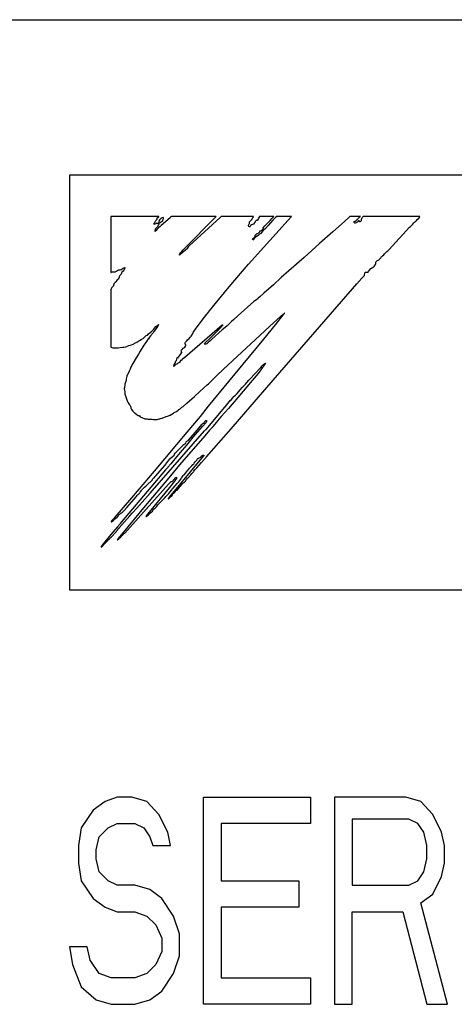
# Model space of a CAD drawing. Extents: x 82 to 1223, y 50 to 823.
# Tile 7 of 33: x 222.27 to 226.47, y 716.25 to 725.75. Entities that reach past the tile are written whole.
import ezdxf

# ---------------------------------------------------------------- set-up
doc = ezdxf.new("R2010")
doc.units = 0
doc.header["$LTSCALE"] = 69.3
doc.layers.add('ALL_CURVE', color=7, linetype='CONTINUOUS')
doc.layers.add('ALL_FEATURES', color=7, linetype='CONTINUOUS')

msp = doc.modelspace()

# ---------------------------------------------------------------- linework, layer by layer
at = {"layer": 'ALL_CURVE', "color": 4, "linetype": 'CONTINUOUS'}
for p, q in [((222.75, 724.25), (222.75, 720.25)), ((259.75, 724.25), (222.75, 724.25)), ((222.75, 720.25), (240.75, 720.25)), ((223.095, 718.2074), (222.98, 718.1223)), ((223.21, 718.25), (223.095, 718.2074)), ((223.3537, 718.25), (223.21, 718.25)), ((223.4975, 718.2074), (223.3537, 718.25)), ((223.6125, 718.0798), (223.4975, 718.2074)), ((224.0437, 716.25), (224.0437, 718.25)), ((224.0437, 718.25), (225.0788, 718.25)), ((225.0788, 718.25), (225.0788, 717.9947)), ((225.3087, 718.25), (225.3087, 716.25)), ((225.9988, 718.25), (225.3087, 718.25)), ((226.1425, 718.2074), (225.9988, 718.25)), ((226.2575, 718.0798), (226.1425, 718.2074)), ((222.98, 718.1223), (222.865, 717.9521)), ((223.6987, 717.9096), (223.6125, 718.0798)), ((225.4812, 718.0372), (225.4812, 717.3989)), ((226.0275, 718.0372), (225.4812, 718.0372)), ((226.1138, 717.9947), (226.0275, 718.0372)), ((226.3438, 717.9096), (226.2575, 718.0798)), ((222.865, 717.9521), (222.8363, 717.7819)), ((223.0375, 717.867), (223.1238, 717.9521)), ((223.1238, 717.9521), (223.21, 717.9947)), ((223.21, 717.9947), (223.3825, 717.9947)), ((223.3825, 717.9947), (223.4687, 717.9521)), ((223.4687, 717.9521), (223.5263, 717.867)), ((224.2163, 717.9947), (224.2163, 717.4415)), ((225.0788, 717.9947), (224.2163, 717.9947)), ((226.1713, 717.9096), (226.1138, 717.9947)), ((223.0087, 717.7394), (223.0375, 717.867)), ((223.5263, 717.867), (223.555, 717.7819)), ((223.7275, 717.7819), (223.6987, 717.9096)), ((226.2, 717.7819), (226.1713, 717.9096)), ((226.3725, 717.7819), (226.3438, 717.9096)), ((222.8363, 717.7819), (222.8363, 717.6117)), ((223.0087, 717.6543), (223.0087, 717.7394)), ((223.555, 717.7819), (223.7275, 717.7819)), ((226.2, 717.6543), (226.2, 717.7819)), ((226.3725, 717.6117), (226.3725, 717.7819)), ((223.0375, 717.5266), (223.0087, 717.6543)), ((226.1713, 717.5266), (226.2, 717.6543)), ((222.8363, 717.6117), (222.865, 717.4415)), ((226.3438, 717.484), (226.3725, 717.6117)), ((222.865, 717.4415), (222.98, 717.2713)), ((223.1238, 717.4415), (223.0375, 717.5266)), ((223.21, 717.3989), (223.1238, 717.4415)), ((224.2163, 717.4415), (224.9637, 717.4415)), ((224.9637, 717.4415), (224.9637, 717.1862)), ((226.0275, 717.3989), (226.1138, 717.4415)), ((226.1138, 717.4415), (226.1713, 717.5266)), ((226.2575, 717.3138), (226.3438, 717.484)), ((223.3825, 717.3989), (223.21, 717.3989)), ((223.5263, 717.3564), (223.3825, 717.3989)), ((223.6412, 717.2713), (223.5263, 717.3564)), ((225.4812, 717.3989), (226.0275, 717.3989)), ((222.98, 717.2713), (223.095, 717.1862)), ((223.7563, 717.1011), (223.6412, 717.2713)), ((226.1425, 717.2287), (226.2575, 717.3138)), ((223.095, 717.1862), (223.21, 717.1436)), ((224.2163, 717.1862), (224.2163, 716.5053)), ((224.9637, 717.1862), (224.2163, 717.1862)), ((226.4012, 716.25), (226.1425, 717.2287)), ((223.21, 717.1436), (223.3825, 717.1436)), ((223.3825, 717.1436), (223.4975, 717.1011)), ((223.4975, 717.1011), (223.5838, 717.016)), ((223.8137, 716.9309), (223.7563, 717.1011)), ((225.4812, 716.25), (225.4812, 717.1436)), ((225.4812, 717.1436), (225.97, 717.1436)), ((225.97, 717.1436), (226.2, 716.25)), ((223.5838, 717.016), (223.6412, 716.8883)), ((223.6412, 716.8883), (223.6412, 716.7606)), ((223.8137, 716.7181), (223.8137, 716.9309)), ((222.75, 716.8032), (222.7788, 716.633)), ((222.9225, 716.8032), (222.75, 716.8032)), ((222.9512, 716.6755), (222.9225, 716.8032)), ((223.6412, 716.7606), (223.5838, 716.633)), ((223.7563, 716.5479), (223.8137, 716.7181)), ((222.7788, 716.633), (222.865, 716.4202)), ((223.0375, 716.5479), (222.9512, 716.6755)), ((223.5838, 716.633), (223.4975, 716.5479)), ((223.1525, 716.5053), (223.0375, 716.5479)), ((223.3825, 716.5053), (223.1525, 716.5053)), ((223.4975, 716.5479), (223.3825, 716.5053)), ((223.6412, 716.3777), (223.7563, 716.5479)), ((224.2163, 716.5053), (225.0788, 716.5053)), ((225.0788, 716.5053), (225.0788, 716.25)), ((222.865, 716.4202), (223.0087, 716.2926)), ((223.5263, 716.2926), (223.6412, 716.3777)), ((223.0087, 716.2926), (223.1525, 716.25)), ((223.1525, 716.25), (223.3825, 716.25)), ((223.3825, 716.25), (223.5263, 716.2926)), ((225.0788, 716.25), (224.0437, 716.25)), ((225.3087, 716.25), (225.4812, 716.25)), ((226.2, 716.25), (226.4012, 716.25))]:
    msp.add_line(p, q, dxfattribs=at)
at = {"layer": 'ALL_FEATURES', "color": 7, "linetype": 'CONTINUOUS'}
for p, q in [((162.25, 725.75), (260.25, 725.75)), ((223.15, 723.85), (223.15, 723.3096)), ((223.6146, 723.85), (223.15, 723.85)), ((223.5787, 723.8012), (223.5845, 723.8117)), ((223.5845, 723.8117), (223.5909, 723.8182)), ((223.5909, 723.8182), (223.5936, 723.8207)), ((223.5936, 723.8207), (223.5971, 723.8267)), ((223.5971, 723.8267), (223.5986, 723.8375)), ((223.5986, 723.8375), (223.6029, 723.8407)), ((223.6029, 723.8407), (223.6133, 723.8484)), ((223.6167, 723.812), (223.6132, 723.8044)), ((223.6133, 723.8484), (223.6146, 723.85)), ((223.6238, 723.8215), (223.6167, 723.812)), ((223.6331, 723.8315), (223.6238, 723.8215)), ((223.6381, 723.8351), (223.6331, 723.8315)), ((223.6438, 723.8381), (223.6381, 723.8351)), ((223.6582, 723.8425), (223.6438, 723.8381)), ((223.6458, 723.805), (223.6487, 723.8076)), ((223.6487, 723.8076), (223.6504, 723.8102)), ((223.6504, 723.8102), (223.6518, 723.8161)), ((223.6518, 723.8161), (223.6521, 723.8174)), ((223.6521, 723.8174), (223.6551, 723.8251)), ((223.7255, 723.8421), (223.6551, 723.7804)), ((223.6551, 723.8251), (223.6573, 723.8294)), ((223.6573, 723.8294), (223.6591, 723.8368)), ((223.6591, 723.8368), (223.6582, 723.8425)), ((223.7302, 723.8464), (223.7255, 723.8421)), ((223.7354, 723.85), (223.7302, 723.8464)), ((224.1656, 723.85), (223.7354, 723.85)), ((223.892, 723.5731), (224.1246, 723.8077)), ((224.2047, 723.841), (223.9049, 723.5666)), ((224.1246, 723.8077), (224.1635, 723.8476)), ((224.1635, 723.8476), (224.1656, 723.85)), ((224.2148, 723.85), (224.2047, 723.841)), ((224.5265, 723.85), (224.2148, 723.85)), ((224.4783, 723.3904), (224.8919, 723.8476)), ((224.4895, 723.7984), (224.4976, 723.809)), ((224.4976, 723.809), (224.5096, 723.8235)), ((224.5096, 723.8235), (224.5158, 723.8308)), ((224.5158, 723.8308), (224.5229, 723.8408)), ((224.5229, 723.8408), (224.5265, 723.85)), ((224.547, 723.8066), (224.5444, 723.8021)), ((224.5496, 723.8095), (224.547, 723.8066)), ((224.5546, 723.812), (224.5496, 723.8095)), ((224.5615, 723.8117), (224.5546, 723.812)), ((224.5652, 723.8164), (224.5615, 723.8117)), ((224.5743, 723.8322), (224.5652, 723.8164)), ((224.5799, 723.8419), (224.5743, 723.8322)), ((224.5858, 723.85), (224.5799, 723.8419)), ((224.7236, 723.85), (224.5858, 723.85)), ((224.6359, 723.7609), (224.6866, 723.8122)), ((224.7144, 723.8146), (224.6698, 723.7633)), ((224.6866, 723.8122), (224.7057, 723.8315)), ((224.7057, 723.8315), (224.7236, 723.85)), ((224.7357, 723.8394), (224.7144, 723.8146)), ((224.7455, 723.85), (224.7357, 723.8394)), ((224.8939, 723.85), (224.7455, 723.85)), ((224.8919, 723.8476), (224.8939, 723.85)), ((225.4467, 723.8402), (225.4052, 723.8021)), ((225.4577, 723.85), (225.4467, 723.8402)), ((225.5589, 723.85), (225.4577, 723.85)), ((225.5083, 723.8049), (225.5186, 723.8118)), ((225.5186, 723.8118), (225.5329, 723.8251)), ((225.5329, 723.8251), (225.541, 723.8336)), ((225.5433, 723.8079), (225.5348, 723.8042)), ((225.541, 723.8336), (225.5537, 723.8464)), ((225.5467, 723.809), (225.5433, 723.8079)), ((225.5497, 723.8024), (225.5467, 723.809)), ((225.5537, 723.8464), (225.5589, 723.85)), ((225.5642, 723.8053), (225.5582, 723.8012)), ((225.5672, 723.8077), (225.5642, 723.8053)), ((225.5687, 723.829), (225.5664, 723.8203)), ((225.5664, 723.8203), (225.5672, 723.8077)), ((225.5731, 723.835), (225.5687, 723.829)), ((225.5737, 723.8355), (225.5731, 723.835)), ((225.5777, 723.8391), (225.5737, 723.8355)), ((225.581, 723.8436), (225.5777, 723.8391)), ((225.5865, 723.85), (225.581, 723.8436)), ((226.1326, 723.85), (225.5865, 723.85)), ((226.0846, 723.7985), (226.0943, 723.8056)), ((226.0943, 723.8056), (226.0996, 723.8117)), ((226.0996, 723.8117), (226.1072, 723.8216)), ((226.1072, 723.8216), (226.1188, 723.8325)), ((226.1188, 723.8325), (226.1205, 723.834)), ((226.1205, 723.834), (226.1286, 723.8425)), ((226.1286, 723.8425), (226.1326, 723.85)), ((223.5642, 723.7785), (223.5685, 723.7862)), ((223.5689, 723.7771), (223.5642, 723.7785)), ((223.5685, 723.7862), (223.5742, 723.7936)), ((223.5761, 723.778), (223.5689, 723.7771)), ((223.5742, 723.7936), (223.5787, 723.8012)), ((223.5828, 723.7804), (223.5761, 723.778)), ((223.5781, 723.7072), (223.5784, 723.7203)), ((223.5784, 723.7203), (223.5796, 723.7261)), ((223.5796, 723.7261), (223.5815, 723.7311)), ((223.5881, 723.7168), (223.5807, 723.7085)), ((223.5815, 723.7311), (223.5874, 723.7398)), ((223.5869, 723.7839), (223.5828, 723.7804)), ((223.5909, 723.7883), (223.5869, 723.7839)), ((223.5874, 723.7398), (223.5979, 723.7495)), ((223.5951, 723.7251), (223.5881, 723.7168)), ((223.5949, 723.7903), (223.5909, 723.7883)), ((223.5967, 723.7843), (223.5949, 723.7903)), ((223.6103, 723.741), (223.5951, 723.7251)), ((223.5992, 723.7807), (223.5967, 723.7843)), ((223.5979, 723.7495), (223.6021, 723.7535)), ((223.6036, 723.7829), (223.5992, 723.7807)), ((223.6021, 723.7535), (223.6082, 723.7615)), ((223.6067, 723.7854), (223.6036, 723.7829)), ((223.6103, 723.7911), (223.6067, 723.7854)), ((223.6082, 723.7615), (223.6131, 723.775)), ((223.6132, 723.8044), (223.6103, 723.7911)), ((223.6256, 723.7534), (223.6103, 723.741)), ((223.6131, 723.775), (223.6187, 723.7857)), ((223.6187, 723.7857), (223.6256, 723.7937)), ((223.6256, 723.7937), (223.6343, 723.799)), ((223.6373, 723.7632), (223.6256, 723.7534)), ((223.6343, 723.799), (223.6458, 723.805)), ((223.6551, 723.7804), (223.6373, 723.7632)), ((224.479, 723.7602), (224.4793, 723.7664)), ((224.4819, 723.7548), (224.479, 723.7602)), ((224.4793, 723.7664), (224.4829, 723.7743)), ((224.4889, 723.7503), (224.4819, 723.7548)), ((224.4829, 723.7743), (224.4864, 723.7795)), ((224.4864, 723.7795), (224.4879, 723.784)), ((224.4879, 723.784), (224.4882, 723.793)), ((224.4882, 723.793), (224.4883, 723.7937)), ((224.4883, 723.7937), (224.4895, 723.7984)), ((224.4914, 723.751), (224.4889, 723.7503)), ((224.4946, 723.7558), (224.4914, 723.751)), ((224.4997, 723.7654), (224.4946, 723.7558)), ((224.504, 723.7703), (224.4997, 723.7654)), ((224.5084, 723.7717), (224.504, 723.7703)), ((224.5171, 723.7731), (224.5084, 723.7717)), ((224.5257, 723.7777), (224.5171, 723.7731)), ((224.5341, 723.7858), (224.5257, 723.7777)), ((224.5419, 723.7974), (224.5341, 723.7858)), ((224.5444, 723.8021), (224.5419, 723.7974)), ((224.5873, 723.7027), (224.5888, 723.7121)), ((224.5888, 723.7121), (224.5954, 723.712)), ((224.5954, 723.712), (224.6031, 723.7151)), ((224.6031, 723.7151), (224.6124, 723.7223)), ((224.6124, 723.7223), (224.6225, 723.733)), ((224.6203, 723.7184), (224.613, 723.7096)), ((224.6173, 723.7394), (224.6197, 723.743)), ((224.6184, 723.7373), (224.6173, 723.7394)), ((224.6229, 723.7359), (224.6184, 723.7373)), ((224.6197, 723.743), (224.6359, 723.7609)), ((224.6266, 723.7227), (224.6203, 723.7184)), ((224.6225, 723.733), (224.6248, 723.7354)), ((224.6248, 723.7354), (224.6229, 723.7359)), ((224.6362, 723.728), (224.6266, 723.7227)), ((224.6421, 723.7339), (224.6362, 723.728)), ((224.6698, 723.7633), (224.6421, 723.7339)), ((225.4052, 723.8021), (225.2944, 723.7038)), ((225.4978, 723.8006), (225.4988, 723.8018)), ((225.4978, 723.7967), (225.4978, 723.8006)), ((225.5002, 723.7918), (225.4978, 723.7967)), ((225.4988, 723.8018), (225.5083, 723.8049)), ((225.5048, 723.7871), (225.5002, 723.7918)), ((225.5082, 723.7863), (225.5048, 723.7871)), ((225.518, 723.7901), (225.5082, 723.7863)), ((225.5245, 723.7942), (225.518, 723.7901)), ((225.5299, 723.7996), (225.5245, 723.7942)), ((225.5348, 723.8042), (225.5299, 723.7996)), ((225.5516, 723.8008), (225.5497, 723.8024)), ((225.5536, 723.8002), (225.5516, 723.8008)), ((225.5582, 723.8012), (225.5536, 723.8002)), ((225.8371, 723.5316), (226.0335, 723.7466)), ((226.0335, 723.7466), (226.0423, 723.7544)), ((226.0423, 723.7544), (226.049, 723.7603)), ((226.049, 723.7603), (226.0655, 723.7769)), ((226.0655, 723.7769), (226.0757, 723.79)), ((226.0757, 723.79), (226.0813, 723.7961)), ((226.0813, 723.7961), (226.0846, 723.7985)), ((223.5807, 723.7085), (223.5781, 723.7072)), ((224.5192, 723.6339), (224.5224, 723.6395)), ((224.5196, 723.6293), (224.5192, 723.6339)), ((224.5203, 723.6281), (224.5196, 723.6293)), ((224.5238, 723.6257), (224.5203, 723.6281)), ((224.5224, 723.6395), (224.5291, 723.6451)), ((224.5283, 723.6265), (224.5238, 723.6257)), ((224.53, 723.6291), (224.5283, 723.6265)), ((224.5291, 723.6451), (224.5364, 723.6503)), ((224.5326, 723.6361), (224.53, 723.6291)), ((224.5378, 723.6432), (224.5326, 723.6361)), ((224.5364, 723.6503), (224.5415, 723.6558)), ((224.5481, 723.6516), (224.5378, 723.6432)), ((224.5415, 723.6558), (224.5435, 723.6619)), ((224.5432, 723.667), (224.5447, 723.6717)), ((224.5435, 723.6619), (224.5432, 723.667)), ((224.5447, 723.6717), (224.5468, 723.6738)), ((224.5468, 723.6738), (224.5501, 723.6758)), ((224.5624, 723.6611), (224.5481, 723.6516)), ((224.5501, 723.6758), (224.5525, 723.6784)), ((224.5525, 723.6784), (224.5566, 723.6833)), ((224.5566, 723.6833), (224.5634, 723.6883)), ((224.576, 723.6712), (224.5624, 723.6611)), ((224.5634, 723.6883), (224.5723, 723.691)), ((224.5723, 723.691), (224.577, 723.6923)), ((224.5844, 723.6802), (224.576, 723.6712)), ((224.577, 723.6923), (224.5832, 723.6963)), ((224.5832, 723.6963), (224.5873, 723.7027)), ((224.5913, 723.6826), (224.5844, 723.6802)), ((224.5982, 723.6886), (224.5913, 723.6826)), ((224.6065, 723.6998), (224.5982, 723.6886)), ((224.613, 723.7096), (224.6065, 723.6998)), ((225.2944, 723.7038), (225.1642, 723.5896)), ((223.834, 723.5147), (223.849, 723.53)), ((223.849, 723.53), (223.892, 723.5731)), ((223.8894, 723.5412), (223.8527, 723.51)), ((223.891, 723.5503), (223.8894, 723.5412)), ((223.8954, 723.5579), (223.891, 723.5503)), ((223.902, 723.5643), (223.8954, 723.5579)), ((223.9049, 723.5666), (223.902, 723.5643)), ((225.1642, 723.5896), (225.0179, 723.4571)), ((225.8244, 723.5198), (225.8371, 723.5316)), ((223.8201, 723.483), (223.8115, 723.4769)), ((223.8115, 723.4769), (223.8119, 723.4812)), ((223.8119, 723.4812), (223.8152, 723.4894)), ((223.8152, 723.4894), (223.8156, 723.4902)), ((223.8156, 723.4902), (223.8211, 723.4993)), ((223.8527, 723.51), (223.8201, 723.483)), ((223.8211, 723.4993), (223.834, 723.5147)), ((225.0179, 723.4571), (224.7954, 723.2613)), ((225.7187, 723.422), (225.7313, 723.4302)), ((225.7313, 723.4302), (225.7366, 723.4336)), ((225.7366, 723.4336), (225.748, 723.4425)), ((225.748, 723.4425), (225.7563, 723.4522)), ((225.7563, 723.4522), (225.762, 723.4639)), ((225.762, 723.4639), (225.7646, 723.4665)), ((225.7646, 723.4665), (225.7739, 723.4728)), ((225.7739, 723.4728), (225.7844, 723.4816)), ((225.7844, 723.4816), (225.7927, 723.4921)), ((225.7927, 723.4921), (225.7986, 723.4987)), ((225.7986, 723.4987), (225.8149, 723.5121)), ((225.8149, 723.5121), (225.8244, 723.5198)), ((223.2092, 723.328), (223.2167, 723.3329)), ((223.2167, 723.3329), (223.2256, 723.3351)), ((223.2256, 723.3351), (223.234, 723.3354)), ((223.234, 723.3354), (223.2402, 723.3361)), ((223.2402, 723.3361), (223.2497, 723.3407)), ((223.2497, 723.3407), (223.2679, 723.3536)), ((223.2679, 723.3536), (223.2762, 723.3571)), ((223.2763, 723.3339), (223.2679, 723.3244)), ((223.2762, 723.3571), (223.284, 723.3575)), ((223.283, 723.3463), (223.2763, 723.3339)), ((223.2861, 723.3522), (223.283, 723.3463)), ((223.284, 723.3575), (223.2859, 723.3567)), ((223.2859, 723.3567), (223.2867, 723.3555)), ((223.2867, 723.3555), (223.2861, 723.3522)), ((224.4208, 723.3247), (224.4783, 723.3904)), ((225.6382, 723.319), (225.6486, 723.3348)), ((225.6486, 723.3348), (225.661, 723.3481)), ((225.661, 723.3481), (225.6746, 723.3586)), ((225.6746, 723.3586), (225.687, 723.3654)), ((225.687, 723.3654), (225.6891, 723.3665)), ((225.6891, 723.3665), (225.6948, 723.3715)), ((225.6948, 723.3715), (225.6969, 723.374)), ((225.6969, 723.374), (225.7056, 723.3864)), ((225.7056, 723.3864), (225.7096, 723.3955)), ((225.7092, 723.4053), (225.7095, 723.4092)), ((225.7099, 723.4009), (225.7092, 723.4053)), ((225.7095, 723.4092), (225.7123, 723.4158)), ((225.7096, 723.3955), (225.7099, 723.4009)), ((225.7123, 723.4158), (225.7187, 723.422)), ((223.15, 723.3096), (223.1536, 723.31)), ((223.1536, 723.31), (223.1573, 723.314)), ((223.1573, 723.314), (223.1598, 723.3164)), ((223.1598, 723.3164), (223.1651, 723.3186)), ((223.1651, 723.3186), (223.1687, 723.3187)), ((223.1687, 723.3187), (223.1732, 723.3178)), ((223.1732, 723.3178), (223.183, 723.3164)), ((223.183, 723.3164), (223.1932, 723.3184)), ((223.1932, 723.3184), (223.2035, 723.3235)), ((223.2035, 723.3235), (223.2092, 723.328)), ((223.2111, 723.2395), (223.2053, 723.2291)), ((223.2145, 723.243), (223.2111, 723.2395)), ((223.2207, 723.248), (223.2145, 723.243)), ((223.2264, 723.2565), (223.2207, 723.248)), ((223.2305, 723.2669), (223.2264, 723.2565)), ((223.2309, 723.269), (223.2305, 723.2669)), ((223.2328, 723.2759), (223.2309, 723.269)), ((223.2382, 723.2832), (223.2328, 723.2759)), ((223.2429, 723.2877), (223.2382, 723.2832)), ((223.2511, 723.2951), (223.2429, 723.2877)), ((223.2537, 723.3054), (223.2511, 723.2951)), ((223.2563, 723.3137), (223.2537, 723.3054)), ((223.2599, 723.3176), (223.2563, 723.3137)), ((223.2679, 723.3244), (223.2599, 723.3176)), ((224.2923, 723.1729), (224.4208, 723.3247)), ((224.7954, 723.2613), (224.7198, 723.1924)), ((225.5252, 723.2), (225.5735, 723.2554)), ((225.5735, 723.2554), (225.5933, 723.2764)), ((225.5933, 723.2764), (225.5988, 723.2808)), ((225.5988, 723.2808), (225.599, 723.283)), ((225.599, 723.283), (225.6029, 723.3071)), ((225.6029, 723.3071), (225.605, 723.3153)), ((225.605, 723.3153), (225.6153, 723.3147)), ((225.6153, 723.3147), (225.6172, 723.3145)), ((225.6172, 723.3145), (225.6281, 723.3139)), ((225.6281, 723.3139), (225.6344, 723.3154)), ((225.6344, 723.3154), (225.6382, 723.319)), ((223.1529, 723.1539), (223.15, 723.1449)), ((223.15, 723.1449), (223.15, 722.5893)), ((223.1596, 723.1645), (223.1529, 723.1539)), ((223.1697, 723.1762), (223.1596, 723.1645)), ((223.1741, 723.1815), (223.1697, 723.1762)), ((223.1769, 723.1896), (223.1741, 723.1815)), ((223.1791, 723.1983), (223.1769, 723.1896)), ((223.1798, 723.2004), (223.1791, 723.1983)), ((223.1841, 723.2092), (223.1798, 723.2004)), ((223.1907, 723.2159), (223.1841, 723.2092)), ((223.2002, 723.2206), (223.1907, 723.2159)), ((223.202, 723.2229), (223.2002, 723.2206)), ((223.2053, 723.2291), (223.202, 723.2229)), ((224.172, 723.0279), (224.2923, 723.1729)), ((224.7198, 723.1924), (224.6278, 723.1103)), ((224.7163, 722.2717), (225.4837, 723.1517)), ((225.4837, 723.1517), (225.5252, 723.2)), ((224.56, 723.0496), (224.548, 723.0417)), ((224.5677, 723.0572), (224.56, 723.0496)), ((224.5723, 723.0658), (224.5677, 723.0572)), ((224.5746, 723.0666), (224.5723, 723.0658)), ((224.587, 723.0757), (224.5746, 723.0666)), ((224.6278, 723.1103), (224.587, 723.0757)), ((224.1009, 722.9398), (224.172, 723.0279)), ((224.5308, 723.0294), (224.3787, 722.8961)), ((224.5404, 723.0372), (224.5308, 723.0294)), ((224.548, 723.0417), (224.5404, 723.0372)), ((223.9731, 722.7753), (224.0534, 722.8789)), ((224.0534, 722.8789), (224.0769, 722.9083)), ((224.0769, 722.9083), (224.0805, 722.9119)), ((224.0805, 722.9119), (224.0824, 722.9153)), ((224.0824, 722.9153), (224.1009, 722.9398)), ((224.3332, 722.8552), (224.3154, 722.838)), ((224.3787, 722.8961), (224.3332, 722.8552)), ((224.6816, 722.7893), (224.7912, 722.8894)), ((224.8185, 722.9075), (224.7373, 722.8069)), ((224.7912, 722.8894), (224.825, 722.9189)), ((224.8302, 722.9227), (224.8185, 722.9075)), ((224.825, 722.9189), (224.8302, 722.9227)), ((223.5578, 722.7562), (223.5639, 722.7639)), ((223.5639, 722.7639), (223.5715, 722.7745)), ((223.5715, 722.7745), (223.5858, 722.7891)), ((223.594, 722.7803), (223.5769, 722.7572)), ((223.5858, 722.7891), (223.6032, 722.8035)), ((223.6033, 722.7942), (223.594, 722.7803)), ((223.6032, 722.8035), (223.6116, 722.8092)), ((223.6116, 722.8092), (223.6033, 722.7942)), ((224.226, 722.803), (223.8635, 722.4915)), ((223.9568, 722.7522), (223.9731, 722.7753)), ((224.1075, 722.6777), (224.1978, 722.7672)), ((224.1978, 722.7672), (224.2314, 722.8014)), ((224.2311, 722.8042), (224.226, 722.803)), ((224.2527, 722.7797), (224.2261, 722.7572)), ((224.2357, 722.8064), (224.2311, 722.8042)), ((224.2314, 722.8014), (224.2357, 722.8064)), ((224.2353, 722.3741), (224.6816, 722.7893)), ((224.2716, 722.7961), (224.2527, 722.7797)), ((224.2942, 722.8172), (224.2716, 722.7961)), ((224.3154, 722.838), (224.2942, 722.8172)), ((224.7373, 722.8069), (224.6235, 722.6673)), ((223.4324, 722.659), (223.445, 722.6664)), ((223.445, 722.6664), (223.4616, 722.6755)), ((223.4616, 722.6755), (223.4763, 722.6853)), ((223.4763, 722.6853), (223.4796, 722.6886)), ((223.4796, 722.6886), (223.4849, 722.6964)), ((223.4849, 722.6964), (223.4924, 722.7021)), ((223.4924, 722.7021), (223.5022, 722.7069)), ((223.5116, 722.6716), (223.4941, 722.6442)), ((223.5022, 722.7069), (223.5031, 722.7073)), ((223.5031, 722.7073), (223.5067, 722.7101)), ((223.5067, 722.7101), (223.5141, 722.719)), ((223.512, 722.6723), (223.5116, 722.6716)), ((223.5233, 722.6869), (223.512, 722.6723)), ((223.5141, 722.719), (223.5293, 722.7323)), ((223.5342, 722.7004), (223.5233, 722.6869)), ((223.5293, 722.7323), (223.5442, 722.7441)), ((223.557, 722.7294), (223.5342, 722.7004)), ((223.5442, 722.7441), (223.5578, 722.7562)), ((223.561, 722.7355), (223.557, 722.7294)), ((223.5655, 722.7427), (223.561, 722.7355)), ((223.5769, 722.7572), (223.5655, 722.7427)), ((223.8915, 722.6609), (223.9058, 722.6748)), ((223.9058, 722.6748), (223.9136, 722.6833)), ((223.9136, 722.6833), (223.9243, 722.6965)), ((223.9243, 722.6965), (223.939, 722.7167)), ((223.939, 722.7167), (223.9425, 722.7231)), ((223.9425, 722.7231), (223.9459, 722.7321)), ((223.9459, 722.7321), (223.9568, 722.7522)), ((224.0606, 722.6317), (224.1075, 722.6777)), ((224.1236, 722.6661), (224.1103, 722.6522)), ((224.2261, 722.7572), (224.1236, 722.6661)), ((224.6235, 722.6673), (224.2858, 722.2584)), ((223.15, 722.5893), (223.1679, 722.5854)), ((223.1679, 722.5854), (223.1916, 722.5837)), ((223.1916, 722.5837), (223.2211, 722.5848)), ((223.2211, 722.5848), (223.239, 722.5867)), ((223.239, 722.5867), (223.2664, 722.5893)), ((223.2664, 722.5893), (223.2754, 722.5902)), ((223.2754, 722.5902), (223.2949, 722.5931)), ((223.2949, 722.5931), (223.3033, 722.5964)), ((223.3033, 722.5964), (223.3089, 722.5998)), ((223.3089, 722.5998), (223.3229, 722.6063)), ((223.3229, 722.6063), (223.3485, 722.6137)), ((223.3485, 722.6137), (223.3657, 722.6191)), ((223.3657, 722.6191), (223.3733, 722.624)), ((223.3733, 722.624), (223.3755, 722.6272)), ((223.3755, 722.6272), (223.377, 722.6289)), ((223.377, 722.6289), (223.3885, 722.6318)), ((223.3885, 722.6318), (223.4024, 722.6386)), ((223.4024, 722.6386), (223.421, 722.651)), ((223.421, 722.651), (223.4324, 722.659)), ((223.469, 722.6084), (223.4324, 722.5507)), ((223.4796, 722.624), (223.469, 722.6084)), ((223.4941, 722.6442), (223.4796, 722.624)), ((223.8388, 722.5687), (223.841, 722.5713)), ((223.841, 722.5713), (223.8445, 722.5775)), ((223.8445, 722.5775), (223.8465, 722.5795)), ((223.8465, 722.5795), (223.8546, 722.5832)), ((223.8546, 722.5832), (223.8627, 722.5904)), ((223.8627, 722.5904), (223.8703, 722.6012)), ((223.8666, 722.6249), (223.867, 722.6323)), ((223.8691, 722.6192), (223.8666, 722.6249)), ((223.867, 722.6323), (223.87, 722.6371)), ((223.8736, 722.6147), (223.8691, 722.6192)), ((223.87, 722.6371), (223.8836, 722.6528)), ((223.8703, 722.6012), (223.8744, 722.6096)), ((223.8754, 722.6131), (223.8736, 722.6147)), ((223.8744, 722.6096), (223.8754, 722.6131)), ((223.8836, 722.6528), (223.8915, 722.6609)), ((224.051, 722.618), (224.0527, 722.6234)), ((224.0573, 722.618), (224.051, 722.618)), ((224.0527, 722.6234), (224.0574, 722.6286)), ((224.0683, 722.6195), (224.0573, 722.618)), ((224.0574, 722.6286), (224.0606, 722.6317)), ((224.0758, 722.623), (224.0683, 722.6195)), ((224.0868, 722.6318), (224.0758, 722.623)), ((224.1103, 722.6522), (224.0868, 722.6318)), ((223.395, 722.4883), (223.362, 722.4329)), ((223.416, 722.5225), (223.395, 722.4883)), ((223.4324, 722.5507), (223.416, 722.5225)), ((223.7833, 722.463), (223.7875, 722.4757)), ((223.7875, 722.4757), (223.7905, 722.4881)), ((223.7905, 722.4881), (223.7916, 722.4902)), ((223.7916, 722.4902), (223.794, 722.4895)), ((223.794, 722.4895), (223.7979, 722.4876)), ((223.7979, 722.4876), (223.8013, 722.4883)), ((223.8013, 722.4883), (223.8046, 722.4933)), ((223.8046, 722.4933), (223.8105, 722.5036)), ((223.8105, 722.5036), (223.8224, 722.5199)), ((223.8224, 722.5199), (223.8332, 722.5343)), ((223.8305, 722.5586), (223.833, 722.5643)), ((223.8308, 722.5512), (223.8305, 722.5586)), ((223.8336, 722.5421), (223.8308, 722.5512)), ((223.833, 722.5643), (223.8354, 722.5667)), ((223.8332, 722.5343), (223.835, 722.538)), ((223.8419, 722.4794), (223.8335, 722.4664)), ((223.8339, 722.5416), (223.8336, 722.5421)), ((223.835, 722.538), (223.8339, 722.5416)), ((223.8354, 722.5667), (223.8388, 722.5687)), ((223.8454, 722.4816), (223.8419, 722.4794)), ((223.8475, 722.4814), (223.8454, 722.4816)), ((223.8499, 722.4803), (223.8475, 722.4814)), ((223.8635, 722.4915), (223.8499, 722.4803)), ((223.3433, 722.3979), (223.3352, 722.3791)), ((223.362, 722.4329), (223.3433, 722.3979)), ((223.7563, 722.4114), (223.7578, 722.4146)), ((223.7576, 722.4076), (223.7563, 722.4114)), ((223.7615, 722.4039), (223.7576, 722.4076)), ((223.7578, 722.4146), (223.7628, 722.4228)), ((223.7648, 722.4099), (223.7615, 722.4039)), ((223.7628, 722.4228), (223.7705, 722.4372)), ((223.7684, 722.4147), (223.7648, 722.4099)), ((223.7765, 722.4216), (223.7684, 722.4147)), ((223.7705, 722.4372), (223.7734, 722.4459)), ((223.773, 722.4505), (223.7785, 722.4548)), ((223.7734, 722.4459), (223.773, 722.4505)), ((223.7878, 722.4275), (223.7765, 722.4216)), ((223.7785, 722.4548), (223.7833, 722.463)), ((223.7893, 722.4282), (223.7878, 722.4275)), ((223.8015, 722.4348), (223.7893, 722.4282)), ((223.8124, 722.4439), (223.8015, 722.4348)), ((223.8191, 722.4532), (223.8124, 722.4439)), ((223.8236, 722.4629), (223.8191, 722.4532)), ((223.8266, 722.4625), (223.8236, 722.4629)), ((223.8292, 722.4631), (223.8266, 722.4625)), ((223.8335, 722.4664), (223.8292, 722.4631)), ((224.5846, 722.3799), (224.5984, 722.3946)), ((224.5984, 722.3946), (224.6125, 722.4092)), ((224.6111, 722.3906), (224.5996, 722.3726)), ((224.6191, 722.3987), (224.6111, 722.3906)), ((224.6125, 722.4092), (224.6279, 722.4256)), ((224.6281, 722.4128), (224.6191, 722.3987)), ((224.6279, 722.4256), (224.6335, 722.4299)), ((224.6341, 722.4225), (224.6281, 722.4128)), ((224.6335, 722.4299), (224.6387, 722.434)), ((224.6403, 722.4275), (224.6341, 722.4225)), ((224.6387, 722.434), (224.64, 722.4368)), ((224.64, 722.4368), (224.6409, 722.4374)), ((224.6414, 722.4291), (224.6403, 722.4275)), ((224.6409, 722.4374), (224.6421, 722.4371)), ((224.6433, 722.4345), (224.6414, 722.4291)), ((224.6421, 722.4371), (224.6433, 722.4345)), ((223.2989, 722.2854), (223.298, 722.2786)), ((223.3041, 722.3102), (223.2989, 722.2854)), ((223.308, 722.3213), (223.3041, 722.3102)), ((223.3103, 722.3242), (223.308, 722.3213)), ((223.3275, 722.3598), (223.3103, 722.3242)), ((223.3352, 722.3791), (223.3275, 722.3598)), ((224.1004, 722.2444), (224.1779, 722.3195)), ((224.1779, 722.3195), (224.2353, 722.3741)), ((224.4929, 722.2823), (224.5449, 722.3372)), ((224.5713, 722.3352), (224.5157, 722.2673)), ((224.5449, 722.3372), (224.5846, 722.3799)), ((224.5996, 722.3726), (224.5713, 722.3352)), ((223.2811, 722.2008), (223.2794, 722.1917)), ((223.2794, 722.1917), (223.2796, 722.1864)), ((223.2832, 722.209), (223.2811, 722.2008)), ((223.284, 722.2215), (223.2832, 722.209)), ((223.285, 722.2327), (223.284, 722.2215)), ((223.2881, 722.244), (223.285, 722.2327)), ((223.2923, 722.2523), (223.2881, 722.244)), ((223.2961, 722.2556), (223.2923, 722.2523)), ((223.298, 722.2786), (223.2961, 722.2556)), ((224.0106, 722.1626), (224.0814, 722.2275)), ((224.0814, 722.2275), (224.092, 722.2367)), ((224.2858, 722.2584), (224.0905, 722.0208)), ((224.092, 722.2367), (224.1004, 722.2444)), ((224.312, 721.8029), (224.7163, 722.2717)), ((224.5157, 722.2673), (224.3765, 722.1035)), ((224.3976, 722.1782), (224.4203, 722.2042)), ((224.4203, 722.2042), (224.4268, 722.2103)), ((224.4268, 722.2103), (224.4379, 722.2192)), ((224.4379, 722.2192), (224.4464, 722.2288)), ((224.4464, 722.2288), (224.4508, 722.2335)), ((224.4508, 722.2335), (224.4624, 722.2492)), ((224.4624, 722.2492), (224.4817, 722.2708)), ((224.4817, 722.2708), (224.4929, 722.2823)), ((223.2796, 722.1864), (223.2808, 722.1799)), ((223.2808, 722.1799), (223.2848, 722.159)), ((223.2847, 722.1464), (223.284, 722.1424)), ((223.284, 722.1424), (223.284, 722.138)), ((223.284, 722.138), (223.2933, 722.1102)), ((223.2848, 722.159), (223.2847, 722.1464)), ((223.2933, 722.1102), (223.3066, 722.0741)), ((223.8831, 722.0502), (223.9573, 722.1135)), ((223.9573, 722.1135), (224.0106, 722.1626)), ((224.3765, 722.1035), (224.285, 721.9996)), ((224.3164, 722.0862), (224.3292, 722.1012)), ((224.3292, 722.1012), (224.3379, 722.1135)), ((224.3379, 722.1135), (224.3411, 722.1175)), ((224.3411, 722.1175), (224.3531, 722.1272)), ((224.3531, 722.1272), (224.3694, 722.1442)), ((224.3694, 722.1442), (224.3976, 722.1782)), ((223.3066, 722.0741), (223.3171, 722.0524)), ((223.3171, 722.0524), (223.3229, 722.0431)), ((223.3229, 722.0431), (223.3296, 722.0343)), ((223.3296, 722.0343), (223.3357, 722.0284)), ((223.3357, 722.0284), (223.3365, 722.0277)), ((223.3365, 722.0277), (223.3399, 722.0227)), ((223.3399, 722.0227), (223.3417, 722.012)), ((223.3417, 722.012), (223.3439, 722.0027)), ((223.3439, 722.0027), (223.3507, 721.9899)), ((223.8171, 721.993), (223.8245, 722.001)), ((223.8245, 722.001), (223.8261, 722.0027)), ((223.8261, 722.0027), (223.8358, 722.0111)), ((223.8358, 722.0111), (223.8472, 722.0173)), ((223.8472, 722.0173), (223.8519, 722.0208)), ((223.8519, 722.0208), (223.8831, 722.0502)), ((224.0905, 722.0208), (224.0111, 721.9219)), ((224.0693, 721.7966), (224.2515, 722.0111)), ((224.2515, 722.0111), (224.2682, 722.0324)), ((224.2682, 722.0324), (224.2766, 722.0432)), ((224.2766, 722.0432), (224.2961, 722.0675)), ((224.2961, 722.0675), (224.3033, 722.0747)), ((224.3033, 722.0747), (224.3164, 722.0862)), ((223.3507, 721.9899), (223.3634, 721.9733)), ((223.3634, 721.9733), (223.3819, 721.9544)), ((223.3819, 721.9544), (223.3844, 721.9522)), ((223.3844, 721.9522), (223.4025, 721.9382)), ((223.4025, 721.9382), (223.4148, 721.9314)), ((223.4148, 721.9314), (223.4218, 721.9298)), ((223.4218, 721.9298), (223.4247, 721.9271)), ((223.4247, 721.9271), (223.4253, 721.9264)), ((223.4253, 721.9264), (223.4327, 721.9195)), ((223.4327, 721.9195), (223.4483, 721.9105)), ((223.4483, 721.9105), (223.4765, 721.8991)), ((223.6304, 721.9028), (223.6459, 721.9069)), ((223.6459, 721.9069), (223.6839, 721.9201)), ((223.6839, 721.9201), (223.6963, 721.9248)), ((223.6963, 721.9248), (223.7224, 721.9353)), ((223.7224, 721.9353), (223.7392, 721.9447)), ((223.7392, 721.9447), (223.7547, 721.9544)), ((223.7547, 721.9544), (223.7624, 721.9589)), ((223.7624, 721.9589), (223.7761, 721.9658)), ((223.7761, 721.9658), (223.7858, 721.9729)), ((223.7858, 721.9729), (223.7955, 721.9801)), ((223.7955, 721.9801), (223.8022, 721.9828)), ((223.8022, 721.9828), (223.8042, 721.9846)), ((223.8042, 721.9846), (223.8079, 721.9888)), ((223.8079, 721.9888), (223.8133, 721.9909)), ((223.8133, 721.9909), (223.8171, 721.993)), ((224.0111, 721.9219), (223.884, 721.7689)), ((224.2141, 721.9203), (224.1925, 721.8966)), ((224.285, 721.9996), (224.2141, 721.9203)), ((223.4765, 721.8991), (223.481, 721.899)), ((223.481, 721.899), (223.4859, 721.8996)), ((223.4859, 721.8996), (223.4952, 721.9)), ((223.4952, 721.9), (223.5018, 721.8981)), ((223.5018, 721.8981), (223.5099, 721.8955)), ((223.5099, 721.8955), (223.5228, 721.8948)), ((223.5228, 721.8948), (223.5319, 721.895)), ((223.5319, 721.895), (223.5486, 721.8948)), ((223.5486, 721.8948), (223.5604, 721.8925)), ((223.5604, 721.8925), (223.5668, 721.8921)), ((223.5668, 721.8921), (223.5838, 721.8933)), ((223.5838, 721.8933), (223.597, 721.8935)), ((223.597, 721.8935), (223.607, 721.8941)), ((223.607, 721.8941), (223.6165, 721.8976)), ((223.6165, 721.8976), (223.6215, 721.8999)), ((223.6215, 721.8999), (223.6304, 721.9028)), ((224.0324, 721.8258), (223.9431, 721.7205)), ((223.9653, 721.7676), (224.0318, 721.8466)), ((224.0318, 721.8466), (224.0371, 721.8527)), ((224.0358, 721.826), (224.0324, 721.8258)), ((224.0408, 721.83), (224.0358, 721.826)), ((224.0371, 721.8527), (224.0427, 721.8568)), ((224.0498, 721.8412), (224.0408, 721.83)), ((224.0427, 721.8568), (224.0495, 721.8575)), ((224.0495, 721.8575), (224.0497, 721.8583)), ((224.0497, 721.8583), (224.0545, 721.8687)), ((224.0553, 721.8484), (224.0498, 721.8412)), ((224.0545, 721.8687), (224.0575, 721.8726)), ((224.0631, 721.8572), (224.0553, 721.8484)), ((224.0575, 721.8726), (224.0613, 721.8758)), ((224.0613, 721.8758), (224.0633, 721.8802)), ((224.0692, 721.8645), (224.0631, 721.8572)), ((224.0633, 721.8802), (224.064, 721.881)), ((224.064, 721.881), (224.0683, 721.8828)), ((224.0683, 721.8828), (224.0727, 721.8814)), ((224.0719, 721.8723), (224.0692, 721.8645)), ((224.0726, 721.8805), (224.0719, 721.8723)), ((224.0727, 721.8814), (224.0726, 721.8805)), ((224.1213, 721.8101), (224.1172, 721.8065)), ((224.1276, 721.8148), (224.1213, 721.8101)), ((224.1334, 721.8226), (224.1276, 721.8148)), ((224.1346, 721.8246), (224.1334, 721.8226)), ((224.1373, 721.8295), (224.1346, 721.8246)), ((224.167, 721.865), (224.1373, 721.8295)), ((224.1823, 721.8843), (224.167, 721.865)), ((224.1925, 721.8966), (224.1823, 721.8843)), ((223.5287, 721.1825), (224.0547, 721.783)), ((223.884, 721.7689), (223.5684, 721.3936)), ((224.0562, 721.7362), (223.8141, 721.4552)), ((223.9005, 721.6924), (223.9653, 721.7676)), ((223.9431, 721.7205), (223.9067, 721.6769)), ((224.0547, 721.783), (224.0556, 721.7839)), ((224.0556, 721.7839), (224.0651, 721.7936)), ((224.1014, 721.7892), (224.0562, 721.7362)), ((224.0651, 721.7936), (224.0693, 721.7966)), ((224.0746, 721.5323), (224.312, 721.8029)), ((224.1172, 721.8065), (224.1014, 721.7892)), ((223.7795, 721.5766), (223.8248, 721.6222)), ((223.8248, 721.6222), (223.8456, 721.6428)), ((223.8821, 721.6481), (223.8389, 721.5969)), ((223.8456, 721.6428), (223.8474, 721.6468)), ((223.8474, 721.6468), (223.8528, 721.6504)), ((223.8528, 721.6504), (223.8569, 721.6526)), ((223.8569, 721.6526), (223.8659, 721.6583)), ((223.8659, 721.6583), (223.8726, 721.6656)), ((223.8726, 721.6656), (223.8773, 721.6756)), ((223.8773, 721.6756), (223.8797, 721.6788)), ((223.8797, 721.6788), (223.8842, 721.6828)), ((223.8931, 721.6601), (223.8821, 721.6481)), ((223.8842, 721.6828), (223.8955, 721.6905)), ((223.9067, 721.6769), (223.8931, 721.6601)), ((223.8955, 721.6905), (223.9005, 721.6924)), ((223.7204, 721.5141), (223.7464, 721.5367)), ((223.7835, 721.532), (223.7426, 721.4823)), ((223.7464, 721.5367), (223.7624, 721.5484)), ((223.7624, 721.5484), (223.7651, 721.5573)), ((223.7651, 721.5573), (223.7715, 721.5676)), ((223.7715, 721.5676), (223.7795, 721.5766)), ((223.8389, 721.5969), (223.7835, 721.532)), ((224.0038, 721.5227), (224.0175, 721.5294)), ((224.0175, 721.5294), (224.0204, 721.5343)), ((224.0204, 721.5343), (224.0229, 721.5384)), ((224.0229, 721.5384), (224.0306, 721.5422)), ((224.0472, 721.5459), (224.0262, 721.5194)), ((224.0268, 721.4784), (224.0746, 721.5323)), ((224.0306, 721.5422), (224.0315, 721.5449)), ((224.0315, 721.5449), (224.033, 721.5467)), ((224.033, 721.5467), (224.0374, 721.5482)), ((224.0374, 721.5482), (224.0415, 721.5484)), ((224.0415, 721.5484), (224.0492, 721.549)), ((224.0492, 721.549), (224.0472, 721.5459)), ((223.5843, 721.3498), (223.6697, 721.4479)), ((223.6697, 721.4479), (223.6901, 721.4734)), ((223.6901, 721.4734), (223.691, 721.4745)), ((223.691, 721.4745), (223.7193, 721.513)), ((223.6995, 721.4311), (223.6991, 721.4289)), ((223.7004, 721.4339), (223.6995, 721.4311)), ((223.7283, 721.466), (223.7004, 721.4339)), ((224.0262, 721.5194), (223.7134, 721.1419)), ((223.7193, 721.513), (223.7204, 721.5141)), ((223.8141, 721.4552), (223.7252, 721.3501)), ((223.7426, 721.4823), (223.7283, 721.466)), ((223.9093, 721.4224), (223.9263, 721.4389)), ((223.9263, 721.4389), (223.9324, 721.4461)), ((223.9324, 721.4461), (223.9329, 721.4467)), ((223.9329, 721.4467), (223.9414, 721.457)), ((223.9414, 721.457), (223.9508, 721.4646)), ((223.9508, 721.4646), (223.9543, 721.4715)), ((223.9543, 721.4715), (223.9647, 721.4849)), ((223.9647, 721.4849), (223.9759, 721.4966)), ((223.9759, 721.4966), (223.9799, 721.4997)), ((223.9794, 721.4259), (224.0268, 721.4784)), ((223.9799, 721.4997), (223.9811, 721.5017)), ((223.9811, 721.5017), (223.9816, 721.5034)), ((223.9816, 721.5034), (223.9847, 721.5093)), ((223.9847, 721.5093), (223.9914, 721.5152)), ((223.9914, 721.5152), (223.9961, 721.5166)), ((223.9961, 721.5166), (223.9987, 721.5182)), ((223.9987, 721.5182), (224.0038, 721.5227)), ((223.5684, 721.3936), (223.3497, 721.1367)), ((223.7252, 721.3501), (223.4656, 721.0393)), ((223.6762, 721.4066), (223.5353, 721.2391)), ((223.5673, 721.3292), (223.5771, 721.341)), ((223.5771, 721.341), (223.5843, 721.3498)), ((223.6864, 721.4166), (223.6762, 721.4066)), ((223.6964, 721.426), (223.6864, 721.4166)), ((223.6991, 721.4289), (223.6964, 721.426)), ((223.7768, 721.3331), (223.7835, 721.3352)), ((223.7835, 721.3352), (223.7849, 721.3274)), ((223.8304, 721.3268), (223.837, 721.3368)), ((223.837, 721.3368), (223.8495, 721.3508)), ((223.8495, 721.3508), (223.8528, 721.3541)), ((223.8528, 721.3541), (223.8571, 721.3579)), ((223.8571, 721.3579), (223.8623, 721.3622)), ((223.8623, 721.3622), (223.8741, 721.3764)), ((223.8741, 721.3764), (223.8941, 721.4041)), ((223.8941, 721.4041), (223.899, 721.4109)), ((223.8958, 721.3311), (223.9015, 721.3366)), ((223.899, 721.4109), (223.9093, 721.4224)), ((223.9015, 721.3366), (223.9049, 721.3377)), ((223.9049, 721.3377), (223.9099, 721.3434)), ((223.9099, 721.3434), (223.914, 721.3474)), ((223.914, 721.3474), (223.9233, 721.3582)), ((223.9233, 721.3582), (223.9309, 721.3715)), ((223.9309, 721.3715), (223.9381, 721.3769)), ((223.9381, 721.3769), (223.9478, 721.3883)), ((223.9478, 721.3883), (223.9525, 721.3947)), ((223.9525, 721.3947), (223.9646, 721.4108)), ((223.9646, 721.4108), (223.9725, 721.4187)), ((223.9725, 721.4187), (223.9794, 721.4259)), ((223.4736, 721.2382), (223.4869, 721.2502)), ((223.4869, 721.2502), (223.4921, 721.2533)), ((223.4921, 721.028), (223.7065, 721.2679)), ((223.4921, 721.2533), (223.5048, 721.2664)), ((223.5048, 721.2664), (223.5419, 721.3011)), ((223.5419, 721.3011), (223.5488, 721.3074)), ((223.5488, 721.3074), (223.5507, 721.3111)), ((223.5507, 721.3111), (223.5522, 721.3153)), ((223.5522, 721.3153), (223.5559, 721.321)), ((223.5559, 721.321), (223.5629, 721.3256)), ((223.5629, 721.3256), (223.5673, 721.3292)), ((223.7065, 721.2679), (223.7279, 721.2909)), ((223.7653, 721.296), (223.7162, 721.2359)), ((223.7279, 721.2909), (223.7305, 721.293)), ((223.7305, 721.293), (223.7336, 721.2929)), ((223.7336, 721.2929), (223.7404, 721.2956)), ((223.7404, 721.2956), (223.7541, 721.3067)), ((223.7517, 721.2314), (223.7896, 721.274)), ((223.7541, 721.3067), (223.756, 721.3105)), ((223.756, 721.3105), (223.7617, 721.3157)), ((223.7617, 721.3157), (223.7669, 721.3215)), ((223.7783, 721.3129), (223.7653, 721.296)), ((223.7669, 721.3215), (223.7696, 721.3287)), ((223.7696, 721.3287), (223.7714, 721.3305)), ((223.7714, 721.3305), (223.7768, 721.3331)), ((223.7828, 721.3203), (223.7783, 721.3129)), ((223.7849, 721.3274), (223.7828, 721.3203)), ((223.7896, 721.274), (223.8053, 721.2921)), ((223.8044, 721.2272), (223.8195, 721.2474)), ((223.8053, 721.2921), (223.8268, 721.318)), ((223.8195, 721.2474), (223.8313, 721.262)), ((223.8268, 721.318), (223.8285, 721.3207)), ((223.8285, 721.3207), (223.8304, 721.3268)), ((223.8313, 721.262), (223.8347, 721.2658)), ((223.8347, 721.2658), (223.8458, 721.2773)), ((223.8458, 721.2773), (223.8509, 721.2806)), ((223.8509, 721.2806), (223.8517, 721.283)), ((223.8517, 721.283), (223.8531, 721.2844)), ((223.8531, 721.2844), (223.8575, 721.2859)), ((223.8575, 721.2859), (223.8599, 721.2869)), ((223.8599, 721.2869), (223.8639, 721.2911)), ((223.8639, 721.2911), (223.8697, 721.2989)), ((223.8697, 721.2989), (223.8706, 721.2999)), ((223.8706, 721.2999), (223.8771, 721.3081)), ((223.8771, 721.3081), (223.8804, 721.3157)), ((223.8804, 721.3157), (223.8842, 721.3178)), ((223.8842, 721.3178), (223.8911, 721.3253)), ((223.8911, 721.3253), (223.8958, 721.3311)), ((223.5353, 721.2391), (223.2526, 720.9055)), ((223.3042, 721.0428), (223.3975, 721.1506)), ((223.3975, 721.1506), (223.404, 721.1586)), ((223.3995, 721.037), (223.5287, 721.1825)), ((223.404, 721.1586), (223.4065, 721.1646)), ((223.4065, 721.1646), (223.4093, 721.168)), ((223.4093, 721.168), (223.419, 721.175)), ((223.419, 721.175), (223.4277, 721.1811)), ((223.4277, 721.1811), (223.4301, 721.1838)), ((223.4301, 721.1838), (223.4338, 721.191)), ((223.4338, 721.191), (223.4471, 721.2088)), ((223.4471, 721.2088), (223.4505, 721.2129)), ((223.4505, 721.2129), (223.4736, 721.2382)), ((223.7162, 721.2359), (223.5185, 720.997)), ((223.6715, 721.1382), (223.6818, 721.15)), ((223.6818, 721.15), (223.7091, 721.1782)), ((223.7091, 721.1782), (223.7209, 721.1906)), ((223.7204, 721.141), (223.7264, 721.1457)), ((223.7209, 721.1906), (223.7231, 721.1934)), ((223.7231, 721.1934), (223.7362, 721.2101)), ((223.7264, 721.1457), (223.7305, 721.1516)), ((223.7305, 721.1516), (223.7326, 721.1527)), ((223.7326, 721.1527), (223.7368, 721.1539)), ((223.7362, 721.2101), (223.7454, 721.2251)), ((223.7368, 721.1539), (223.7411, 721.1575)), ((223.7411, 721.1575), (223.7431, 721.1612)), ((223.7431, 721.1612), (223.7448, 721.1664)), ((223.7448, 721.1664), (223.7457, 721.1693)), ((223.7454, 721.2251), (223.7517, 721.2314)), ((223.7457, 721.1693), (223.7497, 721.1757)), ((223.7497, 721.1757), (223.7559, 721.1804)), ((223.7559, 721.1804), (223.7647, 721.1866)), ((223.7647, 721.1866), (223.7703, 721.1939)), ((223.7703, 721.1939), (223.7727, 721.1984)), ((223.7727, 721.1984), (223.7776, 721.2059)), ((223.7776, 721.2059), (223.7866, 721.2105)), ((223.7866, 721.2105), (223.7887, 721.2114)), ((223.7887, 721.2114), (223.7929, 721.2136)), ((223.7929, 721.2136), (223.8044, 721.2272)), ((223.3497, 721.1367), (223.189, 720.9489)), ((223.576, 721.0335), (223.5901, 721.0508)), ((223.5901, 721.0508), (223.6045, 721.0693)), ((223.6045, 721.0693), (223.6192, 721.0842)), ((223.6192, 721.0842), (223.6324, 721.097)), ((223.6324, 721.097), (223.6592, 721.1238)), ((223.6592, 721.1238), (223.6715, 721.1382)), ((223.7043, 721.1305), (223.7041, 721.1283)), ((223.7041, 721.1283), (223.7054, 721.1273)), ((223.7084, 721.1363), (223.7043, 721.1305)), ((223.7054, 721.1273), (223.7067, 721.1274)), ((223.7067, 721.1274), (223.7098, 721.1299)), ((223.7134, 721.1419), (223.7084, 721.1363)), ((223.7098, 721.1299), (223.7104, 721.1306)), ((223.7104, 721.1306), (223.7131, 721.1326)), ((223.7131, 721.1326), (223.715, 721.1367)), ((223.715, 721.1367), (223.7204, 721.141)), ((223.213, 720.9536), (223.2188, 720.9585)), ((223.2188, 720.9585), (223.2204, 720.9606)), ((223.2204, 720.9606), (223.2252, 720.9691)), ((223.2252, 720.9691), (223.2262, 720.974)), ((223.2262, 720.974), (223.2311, 720.9766)), ((223.2311, 720.9766), (223.2362, 720.979)), ((223.2362, 720.979), (223.2426, 720.9854)), ((223.2426, 720.9854), (223.2455, 720.9885)), ((223.2455, 720.9885), (223.2515, 720.9934)), ((223.2515, 720.9934), (223.2616, 720.9994)), ((223.2616, 720.9994), (223.2688, 721.0048)), ((223.4656, 721.0393), (223.2678, 720.8009)), ((223.2688, 721.0048), (223.2799, 721.0156)), ((223.2799, 721.0156), (223.3042, 721.0428)), ((223.281, 720.9051), (223.3326, 720.9623)), ((223.2844, 720.7968), (223.4921, 721.028)), ((223.3326, 720.9623), (223.3566, 720.9883)), ((223.3566, 720.9883), (223.3995, 721.037)), ((223.491, 720.9615), (223.4887, 720.956)), ((223.4887, 720.956), (223.4936, 720.9576)), ((223.4998, 720.9743), (223.491, 720.9615)), ((223.4936, 720.9576), (223.5005, 720.9631)), ((223.5163, 720.9944), (223.4998, 720.9743)), ((223.5005, 720.9631), (223.5017, 720.9642)), ((223.5017, 720.9642), (223.5089, 720.9701)), ((223.5089, 720.9701), (223.5139, 720.9719)), ((223.5139, 720.9719), (223.5201, 720.9815)), ((223.5185, 720.997), (223.5163, 720.9944)), ((223.5201, 720.9815), (223.5269, 720.9871)), ((223.5269, 720.9871), (223.536, 720.9945)), ((223.536, 720.9945), (223.5517, 721.008)), ((223.5517, 721.008), (223.5539, 721.0106)), ((223.5539, 721.0106), (223.5556, 721.0162)), ((223.5556, 721.0162), (223.5576, 721.0205)), ((223.5576, 721.0205), (223.5628, 721.0261)), ((223.5628, 721.0261), (223.5694, 721.0293)), ((223.5694, 721.0293), (223.5728, 721.0305)), ((223.5728, 721.0305), (223.576, 721.0335)), ((223.1525, 720.9096), (223.1515, 720.9058)), ((223.1515, 720.9058), (223.1573, 720.9064)), ((223.1563, 720.9132), (223.1525, 720.9096)), ((223.1686, 720.9276), (223.1563, 720.9132)), ((223.1573, 720.9064), (223.1655, 720.9102)), ((223.1655, 720.9102), (223.171, 720.9139)), ((223.1782, 720.9365), (223.1686, 720.9276)), ((223.171, 720.9139), (223.1787, 720.9209)), ((223.189, 720.9489), (223.1782, 720.9365)), ((223.1787, 720.9209), (223.1831, 720.927)), ((223.1831, 720.927), (223.1881, 720.9327)), ((223.1881, 720.9327), (223.1916, 720.9349)), ((223.1916, 720.9349), (223.1965, 720.9367)), ((223.1965, 720.9367), (223.2101, 720.9514)), ((223.2101, 720.9514), (223.213, 720.9536)), ((223.2387, 720.8873), (223.2135, 720.8565)), ((223.2312, 720.8462), (223.281, 720.9051)), ((223.2401, 720.8891), (223.2387, 720.8873)), ((223.2526, 720.9055), (223.2401, 720.8891)), ((223.1505, 720.7818), (223.0636, 720.6762)), ((223.2135, 720.8565), (223.1505, 720.7818)), ((223.1552, 720.7612), (223.1612, 720.7669)), ((223.1612, 720.7669), (223.1896, 720.7971)), ((223.1896, 720.7971), (223.2137, 720.8253)), ((223.2137, 720.8253), (223.2222, 720.8372)), ((223.2678, 720.8009), (223.2172, 720.7404)), ((223.2222, 720.8372), (223.2234, 720.8406)), ((223.2234, 720.8406), (223.2271, 720.8416)), ((223.2271, 720.8416), (223.2306, 720.8454)), ((223.2306, 720.8454), (223.2312, 720.8462)), ((223.2445, 720.7534), (223.2542, 720.7671)), ((223.2542, 720.7671), (223.2631, 720.7779)), ((223.2631, 720.7779), (223.2757, 720.7886)), ((223.2757, 720.7886), (223.2796, 720.7913)), ((223.2796, 720.7913), (223.2844, 720.7968)), ((223.0614, 720.6736), (223.057, 720.6677)), ((223.0636, 720.6762), (223.0614, 720.6736)), ((223.0636, 720.6652), (223.0701, 720.6711)), ((223.0701, 720.6712), (223.0857, 720.6889)), ((223.0701, 720.6711), (223.0701, 720.6712)), ((223.0857, 720.6889), (223.1115, 720.7148)), ((223.1115, 720.7148), (223.1176, 720.7215)), ((223.1176, 720.7215), (223.1275, 720.7343)), ((223.1275, 720.7343), (223.1363, 720.7422)), ((223.1363, 720.7422), (223.1424, 720.7475)), ((223.1424, 720.7475), (223.1432, 720.7484)), ((223.1432, 720.7484), (223.1477, 720.7549)), ((223.1477, 720.7549), (223.1552, 720.7612)), ((223.2128, 720.735), (223.2113, 720.7308)), ((223.2113, 720.7308), (223.2157, 720.7314)), ((223.2172, 720.7404), (223.2128, 720.735)), ((223.2157, 720.7314), (223.2204, 720.7351)), ((223.2204, 720.7351), (223.2217, 720.7362)), ((223.2217, 720.7362), (223.2281, 720.7392)), ((223.2281, 720.7392), (223.2318, 720.7458)), ((223.2318, 720.7458), (223.2381, 720.7508)), ((223.2381, 720.7508), (223.2445, 720.7534)), ((223.057, 720.6677), (223.0556, 720.6622)), ((223.0556, 720.6622), (223.0636, 720.6652))]:
    msp.add_line(p, q, dxfattribs=at)

doc.saveas('drawing.dxf')
